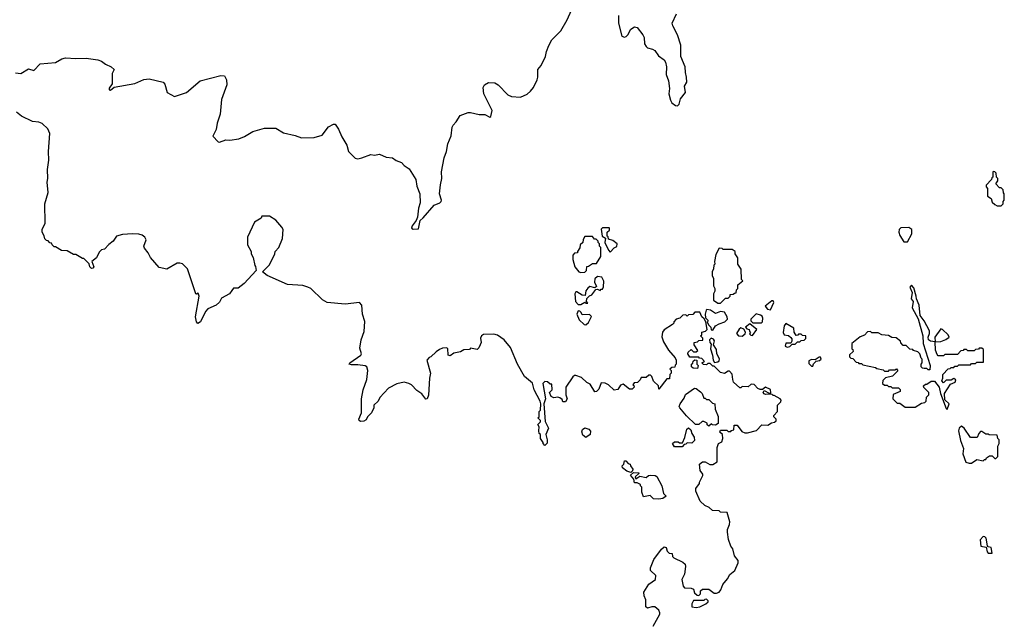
# Model space of a CAD drawing. Extents: x 2239831 to 2395310, y 665973 to 772585.
# Tile 43 of 144: x 2290366 to 2298050, y 702546 to 707233. Entities that reach past the tile are written whole.
import ezdxf

# ---------------------------------------------------------------- set-up
doc = ezdxf.new("R2010")
doc.units = 0

msp = doc.modelspace()

# ---------------------------------------------------------------- linework, layer by layer
at = {"layer": '0CON20XD'}
for points in [[(2294403, 706763), (2294409.2, 706785), (2294409.4, 706845), (2294435.6, 706875), (2294468.6, 706945), (2294475.8, 706985), (2294495, 707032.5), (2294517.5, 707075), (2294590, 707145), (2294638, 707232), (2294671.7, 707308.3)], [(2295038.6, 707265), (2295039.4, 707205), (2295065, 707104.2), (2295085, 707097.1), (2295098.9, 707101.1), (2295112.5, 707115), (2295135, 707160), (2295165, 707176), (2295185, 707171.2), (2295230, 707115), (2295238.6, 707095), (2295241.9, 707045), (2295253.8, 707023.8), (2295265, 707014.2), (2295305, 707003.8), (2295322.3, 706992.3), (2295351.7, 706951.7), (2295395, 706918.8), (2295405, 706902.5), (2295414.2, 706865), (2295410, 706805), (2295430, 706755), (2295438.1, 706695), (2295431.9, 706655), (2295443.9, 706603.9), (2295454.2, 706584.2), (2295485, 706562.5), (2295499.7, 706560.3), (2295511.4, 706575), (2295521.9, 706615), (2295563.1, 706665), (2295552.9, 706715), (2295571.2, 706745), (2295570, 706785), (2295561.2, 706821.2), (2295560, 706865), (2295526.7, 706945), (2295526.5, 707035), (2295499.5, 707115), (2295462, 707185), (2295458.8, 707205), (2295491.7, 707278.3)], [(2290332.7, 706817.3), (2290375, 706813.8), (2290435, 706848.8), (2290475, 706837.5), (2290525, 706888.6), (2290645, 706899.1), (2290695, 706927.8), (2290723.3, 706935), (2290805, 706928.9), (2290885, 706931.6), (2290975, 706919.2), (2291005, 706908.8), (2291036.4, 706885), (2291080, 706865), (2291102.9, 706845), (2291087.3, 706812.7), (2291088.6, 706731.4), (2291065, 706697.5), (2291064, 706685), (2291075, 706682), (2291102.3, 706707.7), (2291264.6, 706735.4), (2291335, 706766.7), (2291375, 706770.6), (2291485.5, 706745.5), (2291498.7, 706728.7), (2291516.2, 706665), (2291575, 706632.5), (2291666.4, 706663.6), (2291775, 706755.5), (2291935, 706798.5), (2291965, 706795.8), (2291980.8, 706765), (2291981.4, 706725), (2291940.9, 706609.1), (2291930, 706495), (2291907.1, 706425), (2291898.8, 706375), (2291872, 706325), (2291915, 706281.2), (2291925, 706278), (2291975, 706296), (2292005, 706293.8), (2292075, 706304.2), (2292119.4, 706320.6), (2292185, 706360), (2292275, 706386.7), (2292365, 706387.5), (2292425, 706350), (2292515, 706330), (2292565, 706310), (2292665, 706313.3), (2292725, 706332.5), (2292775, 706397.5), (2292815, 706417.5), (2292827, 706417), (2292855, 706380), (2292879.3, 706319.3), (2292917.5, 706255), (2292932.5, 706205), (2292985, 706152.5), (2293005, 706146.7), (2293036.1, 706153.9), (2293105, 706181.2), (2293135, 706176.7), (2293175, 706182.5), (2293225, 706160), (2293275, 706156.2), (2293305, 706133.8), (2293345, 706117.5), (2293365, 706094), (2293405, 706068.8), (2293456.2, 705985), (2293466, 705935), (2293489.2, 705875), (2293490.8, 705805), (2293477, 705763), (2293469.1, 705690.9), (2293460.8, 705665), (2293429.4, 705625), (2293424, 705605), (2293437.7, 705597.7), (2293478, 705602), (2293491.2, 705665), (2293515, 705686.7), (2293600, 705785), (2293645, 705803.8), (2293656.2, 705815), (2293658.8, 705825), (2293642, 705875), (2293648.6, 705945), (2293660.8, 705995), (2293656.7, 706045), (2293677.5, 706155), (2293696.7, 706205), (2293707.5, 706265), (2293732.3, 706327.7), (2293741.2, 706395), (2293749.3, 706410.7), (2293773.3, 706435), (2293802.5, 706485), (2293865, 706508.8), (2293885, 706510), (2293952.7, 706492.7), (2293995, 706492), (2294035, 706472.5), (2294041.7, 706478.3), (2294053.3, 706525), (2293986.7, 706655), (2293983.6, 706703.6), (2293993.3, 706725), (2294025, 706742), (2294075, 706741.4), (2294100.8, 706725), (2294175.8, 706645.8), (2294205, 706634), (2294275, 706629.4), (2294325, 706651.4), (2294352.5, 706675), (2294375.8, 706705), (2294403, 706763)], [(2295916.7, 703125), (2295897.7, 703177.7), (2295888.8, 703235), (2295888.8, 703255), (2295906.4, 703293.6), (2295906.7, 703315), (2295887, 703387), (2295835, 703390), (2295825, 703400), (2295773.6, 703403.6), (2295746.1, 703426.1), (2295711.7, 703441.7), (2295676.4, 703476.4), (2295642.5, 703555), (2295642.5, 703575), (2295670, 703615), (2295670, 703625), (2295697.5, 703675), (2295697, 703687), (2295677.5, 703715), (2295670, 703765), (2295695, 703782.5), (2295715, 703782.5), (2295753, 703763), (2295775, 703762.5), (2295808.3, 703781.7), (2295810, 703895), (2295820, 703925), (2295845, 703940), (2295852.5, 703965), (2295850, 703995), (2295830, 704015), (2295835, 704030), (2295885, 704030), (2295895, 704020), (2295915, 704020), (2295921.7, 704028.3), (2295938.3, 704031.7), (2295941.7, 704068.3), (2295965, 704070), (2296000.7, 704020.7), (2296025, 704010), (2296045, 704010), (2296115, 704027.5), (2296158.3, 704071.7), (2296205, 704070), (2296233, 704087), (2296257, 704093), (2296268.3, 704101.7), (2296270, 704115), (2296250, 704135), (2296250, 704145), (2296280, 704175), (2296280, 704225), (2296305, 704250), (2296307.5, 704265), (2296300, 704275), (2296255, 704300), (2296245, 704300), (2296235, 704310), (2296185, 704307.5), (2296175, 704312.5), (2296167.5, 704325), (2296175, 704340), (2296215, 704320), (2296227.5, 704322.5), (2296225, 704347.5), (2296185, 704366.7), (2296161.7, 704348.3), (2296145, 704347.5), (2296127.5, 704355), (2296097, 704387), (2296075, 704390), (2296051.7, 704368.3), (2296005, 704370), (2295995, 704360), (2295985, 704360), (2295937.5, 704405), (2295930, 704425), (2295927, 704467), (2295905, 704490), (2295895, 704490), (2295865, 704472.5), (2295835, 704480), (2295785, 704530), (2295775, 704530), (2295755, 704550), (2295735, 704550), (2295725, 704540), (2295701.7, 704541.7), (2295690, 704555), (2295710, 704565), (2295688.3, 704588.3), (2295671.7, 704591.7), (2295665, 704600), (2295595, 704600), (2295580, 704625), (2295581.7, 704638.3), (2295605, 704660), (2295625, 704640), (2295645, 704640), (2295658.3, 704651.7), (2295630, 704695), (2295630, 704715), (2295655, 704720), (2295665, 704730), (2295698.3, 704731.7), (2295698.3, 704748.3), (2295680, 704765), (2295690, 704775), (2295690, 704795), (2295718.3, 704801.7), (2295730, 704815), (2295720, 704875), (2295708.3, 704898.3), (2295690, 704915), (2295675, 704950), (2295635, 704950), (2295618.3, 704931.7), (2295585, 704930), (2295575, 704920), (2295565, 704930), (2295541.7, 704928.3), (2295517, 704903), (2295490, 704895), (2295470, 704875), (2295470, 704865), (2295460, 704855), (2295395.9, 704814.1), (2295382, 704795), (2295378.3, 704758.3), (2295390.5, 704720.5), (2295430, 704655), (2295480, 704595), (2295490, 704575), (2295490, 704545), (2295481.7, 704538.3), (2295478.3, 704521.7), (2295455, 704520), (2295440, 704505), (2295450, 704495), (2295450, 704475), (2295440, 704465), (2295438.3, 704431.7), (2295415, 704430), (2295355, 704350), (2295350, 704375), (2295311.7, 704411.7), (2295298.3, 704448.3), (2295288.3, 704458.3), (2295275, 704460), (2295255, 704440), (2295215, 704440), (2295208.3, 704421.7), (2295188.3, 704401.7), (2295161.7, 704398.3), (2295150, 704385), (2295158.3, 704378.3), (2295160, 704365), (2295145, 704350), (2295125, 704350), (2295075, 704390), (2295055, 704380), (2295035, 704347.5), (2295005, 704342.5), (2294960, 704385), (2294935, 704397.5), (2294905, 704400), (2294885, 704350), (2294868.3, 704331.7), (2294855, 704330), (2294817.7, 704387.7), (2294791.7, 704401.7), (2294750.7, 704440.7), (2294706.7, 704456.7), (2294695, 704457.5), (2294682.5, 704445), (2294627.5, 704365), (2294627.5, 704305), (2294637.5, 704275), (2294625, 704250), (2294605, 704250), (2294598.3, 704268.3), (2294581.7, 704281.7), (2294565, 704287.5), (2294535, 704282.5), (2294513.6, 704293.6), (2294500, 704325), (2294520, 704345), (2294518.3, 704388.3), (2294505, 704390), (2294485, 704406.7), (2294465, 704410), (2294447.5, 704395), (2294470, 704275), (2294457.5, 704235), (2294467, 704097), (2294493.8, 704045), (2294472.5, 703995), (2294482.5, 703955), (2294481.7, 703928.3), (2294465, 703910), (2294450, 703925), (2294450, 703935), (2294430, 703965), (2294430, 703995), (2294420, 704005), (2294417.5, 704025), (2294420, 704055), (2294410, 704075), (2294430, 704095), (2294430, 704105), (2294410, 704125), (2294420, 704135), (2294420, 704175), (2294430, 704185), (2294432.5, 704235), (2294427, 704257), (2294380, 704345), (2294367, 704397), (2294305, 704450), (2294250, 704545), (2294196.1, 704676.1), (2294147.5, 704735), (2294095, 704772.5), (2294065, 704780), (2293985, 704777.5), (2293970, 704765), (2293963, 704747), (2293967.5, 704715), (2293960, 704695), (2293948.3, 704671.7), (2293935, 704660), (2293885, 704670), (2293875, 704660), (2293833, 704657), (2293805, 704640), (2293755, 704630), (2293725, 704610), (2293710, 704615), (2293708.3, 704668.3), (2293695, 704672.5), (2293665, 704668.8), (2293640.7, 704659.3), (2293615, 704642.5), (2293575, 704602.5), (2293561.7, 704598.3), (2293542.5, 704575), (2293572.5, 704475), (2293563.3, 704435), (2293556.1, 704303.9), (2293546, 704274), (2293535, 704272.5), (2293505, 704313.3), (2293465, 704340), (2293424.1, 704384.1), (2293402.5, 704395), (2293365, 704403.8), (2293309.5, 704390.5), (2293243.4, 704356.6), (2293177.5, 704285), (2293163, 704257), (2293130, 704225), (2293130, 704205), (2293110, 704165), (2293080, 704135), (2293069.3, 704110.7), (2293050.5, 704099.5), (2293025, 704098), (2293014.4, 704104.4), (2293011.4, 704115), (2293033.6, 704166.4), (2293032.5, 704275), (2293046.7, 704345), (2293074.1, 704425.9), (2293082, 704495), (2293074.2, 704524.2), (2293062.2, 704532.2), (2293005, 704540.8), (2292955, 704539.2), (2292937.5, 704545), (2292941.2, 704555), (2293028.8, 704615), (2293034, 704625), (2293021.2, 704668.8), (2293030, 704735), (2293055, 704800), (2293058.3, 704878.3), (2293041.2, 704935), (2293036.7, 705005), (2293017, 705027), (2292905, 705014.2), (2292765, 705026.7), (2292727.7, 705047.7), (2292636.7, 705135), (2292615, 705146.7), (2292575, 705160), (2292455, 705167.5), (2292296.7, 705236.7), (2292260, 705265), (2292315, 705320), (2292357.5, 705405), (2292360, 705425), (2292387.5, 705455), (2292417.5, 705525), (2292422.5, 705595), (2292412.5, 705615), (2292365, 705667.5), (2292315, 705700), (2292255, 705700), (2292250, 705685), (2292197, 705653), (2292142.5, 705535), (2292142.5, 705475), (2292172.5, 705425), (2292172.5, 705405), (2292187, 705377), (2292200, 705315), (2292207, 705307), (2292210, 705275), (2292116.4, 705173.6), (2292071.7, 705138.3), (2292035, 705137.5), (2292020.7, 705119.3), (2292002.5, 705095), (2291940.7, 705059.3), (2291925, 705030), (2291900, 705005), (2291835, 704977.5), (2291816.2, 704955), (2291777.5, 704875), (2291755, 704861.2), (2291745.9, 704875.9), (2291738.8, 704915), (2291767.5, 705075), (2291758.3, 705098.3), (2291745, 705090), (2291740, 705095), (2291675, 705290), (2291635, 705327.5), (2291615, 705332.5), (2291595, 705332.5), (2291515, 705287.5), (2291455, 705300), (2291387, 705377), (2291367.5, 705415), (2291339.3, 705449.3), (2291333.6, 705466.4), (2291352.5, 705515), (2291342.5, 705535), (2291320.7, 705550.7), (2291295, 705560), (2291245, 705563.3), (2291167, 705557), (2291120, 705545), (2291096.4, 705503.6), (2291060.7, 705479.3), (2291028.3, 705441.7), (2291003, 705437), (2290985, 705420), (2290966.1, 705373.9), (2290927.5, 705345), (2290943.3, 705305), (2290935.8, 705294.2), (2290925, 705291.2), (2290912.5, 705305), (2290908.3, 705328.3), (2290865, 705370), (2290855, 705370), (2290805, 705400), (2290785, 705400), (2290735, 705430), (2290693, 705433), (2290645, 705460), (2290635, 705460), (2290620, 705475), (2290615, 705490), (2290601.7, 705491.7), (2290588.3, 705508.3), (2290575, 705510), (2290563, 705523), (2290557, 705547), (2290540, 705575), (2290540, 705595), (2290563.6, 705646.4), (2290561.2, 705795), (2290586.7, 705885), (2290581.2, 705965), (2290586.2, 705995), (2290583.8, 706065), (2290593.6, 706136.4), (2290591.2, 706205), (2290601.2, 706345), (2290585, 706382.5), (2290541.7, 706421.7), (2290515, 706434), (2290465, 706438.9), (2290380.7, 706480.7), (2290341.2, 706511.2)], [(2298025, 705780), (2298040, 705795), (2298040, 705815), (2298050, 705825), (2298050, 705875), (2298043, 705883), (2298040, 705905), (2298025, 705920), (2298011.7, 705921.7), (2297983, 705953), (2298000, 705975), (2298000, 705995), (2297990, 706005), (2297987.5, 706035), (2297976.1, 706046.1), (2297965, 706047.5), (2297960, 706045), (2297960, 706005), (2297951.7, 705998.3), (2297950, 705985), (2297908.3, 705941.7), (2297908.3, 705928.3), (2297920, 705915), (2297920, 705855), (2297948.3, 705838.3), (2297955, 705810), (2297975, 705790), (2297995, 705780), (2298025, 705780)], [(2294975, 705420), (2295005, 705452.5), (2295026.4, 705463.6), (2295027.5, 705485), (2294995, 705510), (2294961.7, 705521.7), (2294958.3, 705538.3), (2294950, 705545), (2294950, 705575), (2294968.3, 705591.7), (2294970, 705605), (2294965, 705610), (2294915, 705610), (2294902.5, 705597.5), (2294912.5, 705545), (2294938.3, 705528.3), (2294932.5, 705495), (2294960, 705435), (2294975, 705420)], [(2297295, 705500), (2297327, 705563), (2297327.5, 705595), (2297305, 705612.5), (2297242.3, 705607.7), (2297230, 705595), (2297226.7, 705575), (2297235, 705550), (2297265, 705500), (2297295, 705500)], [(2294745, 705260), (2294775, 705262.5), (2294790, 705275), (2294791.7, 705308.3), (2294805, 705310), (2294835, 705330), (2294868.3, 705331.7), (2294900, 705385), (2294900, 705455), (2294890, 705465), (2294890, 705485), (2294880, 705495), (2294880, 705505), (2294865, 705520), (2294851.7, 705521.7), (2294835, 705540), (2294775, 705540), (2294763, 705517), (2294760, 705495), (2294740, 705475), (2294737, 705453), (2294720, 705425), (2294720, 705415), (2294695, 705410), (2294683.6, 705396.4), (2294681.7, 705361.7), (2294697.5, 705305), (2294730, 705265), (2294745, 705260)], [(2295835, 705020), (2295875, 705060), (2295895, 705060), (2295910, 705075), (2295911.7, 705088.3), (2295935, 705090), (2295945, 705100), (2295958.3, 705101.7), (2295960, 705125), (2295970, 705135), (2295970, 705165), (2296010, 705195), (2296000, 705205), (2295997, 705287), (2295970, 705325), (2295970, 705375), (2295950, 705405), (2295950, 705425), (2295925, 705440), (2295855, 705440), (2295847, 705447), (2295825, 705450), (2295798.3, 705401.7), (2295787.5, 705345), (2295790, 705325), (2295783, 705317), (2295781.7, 705288.3), (2295770, 705265), (2295770, 705235), (2295780, 705215), (2295780, 705155), (2295790, 705135), (2295790, 705115), (2295780, 705095), (2295780, 705045), (2295815, 705020), (2295835, 705020)], [(2294745, 705010), (2294775, 705030), (2294785, 705020), (2294800, 705020), (2294790, 705035), (2294791.7, 705058.3), (2294811.7, 705078.3), (2294830, 705085), (2294861.7, 705128.3), (2294875, 705130), (2294895, 705120), (2294905, 705130), (2294915, 705130), (2294921.7, 705148.3), (2294923.6, 705193.6), (2294910, 705225), (2294875, 705230), (2294855, 705210), (2294852.5, 705185), (2294868.3, 705151.7), (2294855, 705140), (2294815, 705150), (2294800.7, 705139.3), (2294783, 705117), (2294778.3, 705081.7), (2294755, 705082.5), (2294715, 705110), (2294705, 705110), (2294697.5, 705095), (2294703.6, 705033.6), (2294725, 705010), (2294745, 705010)], [(2297605, 704190), (2297618.8, 704235), (2297586.7, 704266.7), (2297583.6, 704316.4), (2297630, 704390), (2297667.5, 704405), (2297671.7, 704421.7), (2297655, 704432.5), (2297635, 704420), (2297595, 704420), (2297575, 704400), (2297562.5, 704415), (2297570, 704435), (2297570, 704465), (2297611.7, 704508.3), (2297628.3, 704511.7), (2297635, 704520), (2297655, 704520), (2297665, 704530), (2297685, 704530), (2297695, 704540), (2297785, 704540), (2297795, 704550), (2297825, 704550), (2297835, 704560), (2297888.3, 704561.7), (2297888.3, 704658.3), (2297875, 704670), (2297855, 704670), (2297848.3, 704661.7), (2297825, 704660), (2297815, 704650), (2297765, 704650), (2297755, 704660), (2297735, 704660), (2297728.3, 704651.7), (2297711.7, 704648.3), (2297685, 704620), (2297585, 704620), (2297575, 704610), (2297535, 704610), (2297525, 704620), (2297512.5, 704655), (2297510, 704720), (2297475, 704723.8), (2297458.8, 704735), (2297456.2, 704755), (2297466.7, 704785), (2297466.7, 704805), (2297425, 704882.5), (2297393.8, 704923.8), (2297386.2, 705005), (2297363.6, 705053.6), (2297363.3, 705075), (2297345, 705140), (2297325, 705162.5), (2297313.8, 705145), (2297330, 705105), (2297323.3, 705055), (2297337.5, 705035), (2297330, 704985), (2297378, 704898), (2297413.8, 704765), (2297417.5, 704705), (2297472.5, 704535), (2297468.3, 704501.7), (2297455, 704500), (2297445, 704510), (2297425, 704510), (2297412.5, 704512.5), (2297400, 704525), (2297400, 704545), (2297410, 704555), (2297410, 704585), (2297401.7, 704591.7), (2297390, 704625), (2297375, 704640), (2297341.7, 704651.7), (2297335, 704660), (2297311.7, 704661.7), (2297285, 704690), (2297261.7, 704691.7), (2297241.7, 704711.7), (2297240, 704725), (2297205, 704750), (2297173, 704753), (2297145, 704770), (2297093, 704773), (2297065, 704790), (2297015, 704790), (2297005, 704800), (2296981.7, 704798.3), (2296958.3, 704771.7), (2296925, 704757.5), (2296860, 704705), (2296860, 704665), (2296868.3, 704658.3), (2296870, 704645), (2296841.7, 704618.3), (2296841.7, 704601.7), (2296851.7, 704591.7), (2296868.3, 704588.3), (2296895, 704560), (2296908.3, 704558.3), (2296915, 704550), (2296935, 704550), (2296945, 704540), (2297045, 704520), (2297055, 704510), (2297105, 704500), (2297115, 704490), (2297145, 704490), (2297155, 704500), (2297195, 704500), (2297208.3, 704508.3), (2297218.3, 704491.7), (2297178.3, 704451.7), (2297121.7, 704438.3), (2297101.7, 704418.3), (2297100, 704395), (2297115, 704380), (2297135, 704380), (2297145, 704370), (2297165, 704370), (2297175, 704360), (2297225, 704360), (2297238.3, 704348.3), (2297238.3, 704331.7), (2297181.7, 704308.3), (2297180, 704275), (2297215, 704240), (2297235, 704240), (2297275, 704210), (2297355, 704210), (2297405, 704240), (2297430, 704245), (2297440, 704255), (2297441.7, 704288.3), (2297460, 704305), (2297460, 704325), (2297421.7, 704361.7), (2297420, 704375), (2297435, 704390), (2297445, 704390), (2297478.3, 704411.7), (2297505, 704412.5), (2297542.5, 704365), (2297553.3, 704315), (2297595, 704200), (2297605, 704190)], [(2295775, 704810), (2295796.7, 704843.3), (2295825, 704860), (2295870, 704875), (2295890, 704895), (2295887.5, 704915), (2295865, 704950), (2295835, 704956.7), (2295795, 704940), (2295756.2, 704966.2), (2295728.3, 704971.7), (2295722.5, 704967.5), (2295716, 704935), (2295717.5, 704907.5), (2295737.5, 704885), (2295730, 704875), (2295741.7, 704851.7), (2295760, 704835), (2295761.7, 704811.7), (2295775, 704810)], [(2296225, 704970), (2296250, 705025), (2296245, 705040), (2296235, 705040), (2296183, 704997), (2296203, 704973), (2296225, 704970)], [(2294785, 704852.5), (2294805, 704870), (2294827, 704917), (2294811.7, 704931.7), (2294755, 704930), (2294748.3, 704948.3), (2294738.3, 704958.3), (2294725, 704960), (2294712.5, 704935), (2294731.7, 704891.7), (2294770, 704855), (2294785, 704852.5)], [(2296155, 704867.5), (2296162.5, 704875), (2296166.7, 704905), (2296159.3, 704919.3), (2296147, 704927), (2296113, 704937), (2296072.5, 704895), (2296073, 704883), (2296088.3, 704868.3), (2296155, 704867.5)], [(2296005, 704762.5), (2296028.3, 704781.7), (2296030, 704795), (2296018.3, 704818.3), (2295995, 704827.5), (2295980.7, 704819.3), (2295960, 704785), (2295976.7, 704766.7), (2296005, 704762.5)], [(2296085, 704770), (2296117.5, 704815), (2296065, 704860), (2296030, 704835), (2296041.7, 704821.7), (2296060, 704815), (2296061.7, 704801.7), (2296070, 704795), (2296061.7, 704781.7), (2296071.7, 704771.7), (2296085, 704770)], [(2296355, 704677.5), (2296375, 704682.5), (2296395, 704700), (2296418.3, 704701.7), (2296435, 704720), (2296455, 704720), (2296465, 704730), (2296488.3, 704731.7), (2296500, 704745), (2296500, 704765), (2296475, 704770), (2296465, 704780), (2296445, 704780), (2296438.3, 704771.7), (2296425, 704770), (2296410, 704795), (2296406.4, 704826.4), (2296345, 704862.5), (2296332.5, 704845), (2296323, 704793), (2296333, 704773), (2296365, 704770), (2296383, 704753), (2296391.7, 704741.7), (2296392.5, 704725), (2296385, 704710), (2296345, 704710), (2296340, 704685), (2296355, 704677.5)], [(2297510, 704720), (2297555, 704722.5), (2297593.3, 704736.7), (2297620, 704755), (2297612.5, 704775), (2297566.4, 704816.4), (2297555, 704820), (2297507.5, 704755), (2297510, 704720)], [(2295788.3, 704558.3), (2295815, 704562.5), (2295825, 704570), (2295826.4, 704586.4), (2295806.7, 704625), (2295805, 704660), (2295780, 704695), (2295787, 704727), (2295779.3, 704739.3), (2295762.5, 704747.5), (2295750, 704735), (2295752.5, 704715), (2295761.7, 704701.7), (2295756.7, 704665), (2295772.5, 704615), (2295777.5, 704575), (2295788.3, 704558.3)], [(2296555, 704530), (2296561.7, 704548.3), (2296581.7, 704568.3), (2296607, 704573), (2296620, 704585), (2296615, 704600), (2296605, 704600), (2296575, 704580), (2296545, 704582.5), (2296525, 704570), (2296525, 704550), (2296545, 704530), (2296555, 704530)], [(2295655, 704510), (2295623, 704513), (2295610, 704525), (2295610, 704545), (2295618.3, 704551.7), (2295621.7, 704568.3), (2295635, 704580), (2295650, 704575), (2295650, 704545), (2295660, 704535), (2295655, 704510)], [(2295745, 704060), (2295731.7, 704071.7), (2295730, 704085), (2295705, 704097.5), (2295693, 704097), (2295667, 704073), (2295640, 704075), (2295570.7, 704140.7), (2295516.7, 704205), (2295513.3, 704215), (2295520, 704235), (2295550.7, 704279.3), (2295560.7, 704309.3), (2295633, 704357), (2295646.1, 704356.1), (2295679.5, 704329.5), (2295692.5, 704315), (2295705, 704280), (2295715, 704280), (2295725, 704270), (2295745, 704270), (2295771.7, 704241.7), (2295790, 704235), (2295792.5, 704195), (2295816.4, 704136.4), (2295817, 704083), (2295795, 704070), (2295772.5, 704072.5), (2295765, 704080), (2295745, 704060)], [(2294785, 703972.5), (2294761.7, 703991.7), (2294753, 704017), (2294757.5, 704035), (2294775, 704047.5), (2294807, 704037), (2294821.7, 704021.7), (2294817.5, 703995), (2294785, 703972.5)], [(2295535, 703900), (2295475, 703900), (2295460, 703925), (2295475, 703940), (2295505, 703940), (2295515, 703930), (2295538.3, 703931.7), (2295556.7, 703973.3), (2295571.2, 704038.8), (2295585, 704047.5), (2295603.6, 704033.6), (2295611.2, 704005), (2295630, 703975), (2295631.7, 703948.3), (2295611.7, 703928.3), (2295575, 703930), (2295565, 703920), (2295551.7, 703918.3), (2295535, 703900)], [(2297775, 703771.2), (2297795, 703772.5), (2297835, 703800), (2297885, 703790), (2297895, 703800), (2297905, 703800), (2297910, 703815), (2297935, 703830), (2297955, 703830), (2297975, 703810), (2297985, 703810), (2298000, 703825), (2298000, 703905), (2298010, 703925), (2298010, 703955), (2298000, 703965), (2297995, 703990), (2297933, 703993), (2297925, 704000), (2297905, 704000), (2297875, 704020), (2297865, 704020), (2297850, 704005), (2297838.3, 703971.7), (2297785, 703972.5), (2297737.5, 704045), (2297715, 704061.4), (2297696.9, 704045), (2297692.9, 704025), (2297708.7, 703948.7), (2297732.7, 703887.3), (2297727.1, 703845), (2297750.6, 703780.6), (2297775, 703771.2)], [(2295135, 703700), (2295105, 703710), (2295070, 703735), (2295068.3, 703751.7), (2295080, 703765), (2295085, 703790), (2295095, 703790), (2295115, 703770), (2295130, 703765), (2295131.7, 703751.7), (2295150, 703725), (2295148.3, 703711.7), (2295135, 703700)], [(2295355, 703492.5), (2295313, 703493), (2295285, 703520), (2295235, 703510), (2295220, 703545), (2295220, 703585), (2295210, 703595), (2295210, 703605), (2295185, 703620), (2295165, 703620), (2295158.3, 703648.3), (2295131.7, 703678.3), (2295155, 703700), (2295198.3, 703698.3), (2295198.3, 703691.7), (2295170, 703665), (2295175, 703650), (2295205, 703670), (2295255, 703660), (2295273, 703677), (2295285, 703680), (2295325, 703677.5), (2295339.3, 703669.3), (2295377.5, 703595), (2295390, 703535), (2295410, 703515), (2295385, 703497.5), (2295355, 703492.5)], [(2297955, 703070), (2297947.5, 703115), (2297925, 703120), (2297918.3, 703128.3), (2297908.3, 703188.3), (2297898.3, 703198.3), (2297885, 703200), (2297862.5, 703175), (2297867.5, 703125), (2297908.3, 703118.3), (2297915, 703080), (2297925, 703070), (2297955, 703070)], [(2295310.7, 702499.3), (2295362.5, 702595), (2295362.5, 702605), (2295352.5, 702625), (2295321.7, 702651.7), (2295298.3, 702651.7), (2295265, 702640), (2295251.7, 702651.7), (2295252.5, 702705), (2295238.3, 702738.3), (2295237.5, 702765), (2295275, 702827.5), (2295327.5, 702865), (2295330, 702895), (2295290, 702935), (2295290, 702955), (2295315, 703020), (2295375, 703102.5), (2295395, 703120), (2295410, 703115), (2295420, 703085), (2295435, 703070), (2295458.3, 703068.3), (2295460, 703045), (2295470, 703035), (2295540.7, 703000.7), (2295560, 702985), (2295562.5, 702965), (2295553, 702907), (2295532.5, 702865), (2295543, 702813), (2295555, 702800), (2295605, 702797.5), (2295625, 702790), (2295631.7, 702761.7), (2295651.7, 702741.7), (2295665, 702740), (2295678.3, 702751.7), (2295680, 702775), (2295695, 702790), (2295745, 702790), (2295785, 702757.5), (2295805, 702757.5), (2295825, 702766.7), (2295838.8, 702785), (2295854.3, 702825.7), (2295890.7, 702869.3), (2295907.5, 702905), (2295947.5, 702935), (2295972.5, 702995), (2295971.7, 703011.7), (2295945, 703050), (2295930, 703105), (2295916.7, 703125)], [(2295645, 702647.5), (2295675, 702652.5), (2295720, 702675), (2295738.3, 702691.7), (2295738.3, 702698.3), (2295725, 702710), (2295711.7, 702708.3), (2295705, 702700), (2295625, 702700), (2295612.5, 702675), (2295611.7, 702651.7), (2295645, 702647.5)]]:
    msp.add_lwpolyline(points, dxfattribs=at)

doc.saveas('drawing.dxf')
